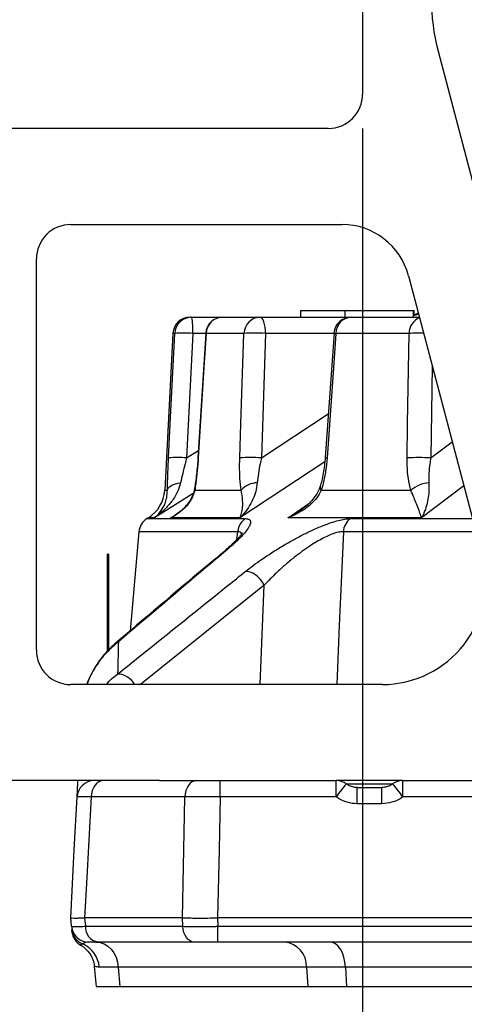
# Model space of a CAD drawing. Extents: x 0 to 4205, y 0 to 2970.
# Tile 57 of 67: x 2223 to 2353, y 2190 to 2476. Entities that reach past the tile are written whole.
import ezdxf

# ---------------------------------------------------------------- set-up
doc = ezdxf.new("R2010")
doc.units = 0
doc.header["$LTSCALE"] = 5
doc.layers.get('0').update_dxf_attribs({"linetype": 'CONTINUOUS'})
doc.styles.add('SLDTEXTSTYLE0', font='TXT', dxfattribs={"width": 0.605})
doc.dimstyles.new('SLDDIMSTYLE0', dxfattribs={"dimtxt": 25, "dimasz": 25, "dimexe": 0, "dimexo": 0.0625, "dimgap": 6.25, "dimtad": 1, "dimdec": 1, "dimrnd": 1e-09, "dimzin": 12, "dimtxsty": 'SLDTEXTSTYLE0', "dimsah": 1, "dimcen": 0.09, "dimazin": 3, "dimtfac": 1, "dimtofl": 0, "dimtmove": 0, "dimatfit": 3, "dimtolj": 1, "dimtzin": 12})

# ---------------------------------------------------------------- blocks, each defined once
blk = doc.blocks.new('_D_12')
at = {"color": 7, "linetype": 'CONTINUOUS'}
for p, q in [((2322.96, 2444.68), (2322.96, 2061.12)), ((3072.96, 2444.68), (3072.96, 2061.12)), ((2322.96, 2068.62), (3072.96, 2068.62))]:
    blk.add_line(p, q, dxfattribs=at)
for points in [[(2322.96, 2068.62), (2347.96, 2064.87), (2347.96, 2072.37)], [(3072.96, 2068.62), (3047.96, 2072.37), (3047.96, 2064.87)]]:
    blk.add_solid(points, dxfattribs=at)
at = {"color": 7, "linetype": 'CONTINUOUS', "insert": (2669.31, 2100.85), "char_height": 25, "attachment_point": 1, "style": 'SLDTEXTSTYLE0'}
blk.add_mtext('750', dxfattribs=at)
blk = doc.blocks.new('_D_13')
at = {"color": 7, "linetype": 'CONTINUOUS'}
for p, q in [((2062.96, 2444.68), (2062.96, 1960.96)), ((3332.96, 2444.68), (3332.96, 1960.96)), ((2062.96, 1968.46), (3332.96, 1968.46))]:
    blk.add_line(p, q, dxfattribs=at)
for points in [[(2062.96, 1968.46), (2087.96, 1964.71), (2087.96, 1972.21)], [(3332.96, 1968.46), (3307.96, 1972.21), (3307.96, 1964.71)]]:
    blk.add_solid(points, dxfattribs=at)
at = {"color": 7, "linetype": 'CONTINUOUS', "insert": (2659.76, 2000.69), "char_height": 25, "attachment_point": 1, "style": 'SLDTEXTSTYLE0'}
blk.add_mtext('1270', dxfattribs=at)

msp = doc.modelspace()

# ---------------------------------------------------------------- linework, layer by layer
at = {"color": 7, "linetype": 'CONTINUOUS'}
for p, q in [((2322.96, 2574.68), (2322.96, 2454.68)), ((2344.93, 2467.18), (2392.3, 2287.19)), ((2312.96, 2444.68), (2072.96, 2444.68)), ((2237.96, 2416.68), (2316.95, 2416.68)), ((2227.96, 2292.68), (2227.96, 2406.68)), ((2336.29, 2401.77), (2357.73, 2320.32)), ((2272.7, 2389.68), (2273.22, 2389.68)), ((2273.22, 2389.68), (2282.25, 2389.68)), ((2282.25, 2389.68), (2293.14, 2389.68)), ((2293.14, 2389.68), (2319.6, 2389.68)), ((2304.82, 2391.68), (2304.82, 2389.68)), ((2304.82, 2391.68), (2317.94, 2391.68)), ((2317.8, 2391.68), (2317.8, 2389.68)), ((2317.8, 2391.68), (2337.43, 2391.68)), ((2319.6, 2389.68), (2339.47, 2389.68)), ((2337.43, 2391.68), (2337.8, 2391.68)), ((2337.8, 2389.68), (2337.8, 2391.68)), ((2337.8, 2391.68), (2337.94, 2391.68)), ((2337.94, 2390.39), (2337.94, 2391.68)), ((2267.71, 2384.95), (2265.31, 2339.26)), ((2277.27, 2384.99), (2275.01, 2348.73)), ((2314.62, 2385.04), (2312.06, 2348.77)), ((2260.6, 2331.28), (2260.14, 2331)), ((2257.8, 2327.19), (2255.27, 2298.33)), ((2248.96, 2320.68), (2248.66, 2320.68)), ((2248.66, 2292.42), (2248.66, 2320.68)), ((2248.96, 2320.68), (2248.96, 2292.74)), ((2328.72, 2282.68), (2237.96, 2282.68)), ((2263.77, 2254.68), (2209.18, 2254.68)), ((2263.77, 2254.68), (2274.62, 2254.68)), ((2274.62, 2254.68), (2281.46, 2254.68)), ((2281.46, 2254.68), (2315.27, 2254.68)), ((2334.64, 2254.68), (2315.27, 2254.68)), ((2334.64, 2254.68), (2355.75, 2254.68)), ((2321.37, 2252.68), (2328.55, 2252.68)), ((2238.17, 2212.25), (2237.96, 2214.68)), ((2242.01, 2214.68), (2242, 2214.68)), ((2270.48, 2214.68), (2242.01, 2214.68)), ((2270.49, 2214.68), (2270.48, 2214.68)), ((2280.73, 2214.68), (2280.71, 2214.68)), ((2476.1, 2214.68), (2280.73, 2214.68)), ((2245.85, 2207.68), (2243.15, 2207.68)), ((2273.98, 2207.68), (2245.85, 2207.68)), ((2280.79, 2207.68), (2273.98, 2207.68)), ((2394.98, 2207.68), (2280.79, 2207.68)), ((2244.81, 2200.54), (2245.32, 2194.68)), ((2245.32, 2194.68), (2252.22, 2194.68)), ((2252.22, 2194.68), (2307.04, 2194.68)), ((2307.04, 2194.68), (2318.23, 2194.68)), ((2318.23, 2194.68), (2396.49, 2194.68))]:
    msp.add_line(p, q, dxfattribs=at)
at = {"color": 8, "linetype": 'CONTINUOUS'}
for p, q in [((2268.24, 2384.95), (2267.71, 2384.95)), ((2273.48, 2384.95), (2271.68, 2348.68)), ((2277.26, 2384.95), (2273.48, 2384.95)), ((2288.39, 2384.95), (2277.37, 2384.95)), ((2294.69, 2384.95), (2293.46, 2348.68)), ((2314.62, 2384.95), (2294.69, 2384.95)), ((2336.46, 2384.95), (2315.16, 2384.95)), ((2343.22, 2375.43), (2342.81, 2348.68)), ((2293.46, 2348.68), (2312.96, 2361.53)), ((2342.81, 2348.68), (2349.03, 2353.38)), ((2271.68, 2348.68), (2275.14, 2350.83)), ((2311.94, 2347.59), (2287.22, 2331.28)), ((2352.4, 2340.58), (2340.1, 2331.28)), ((2273.6, 2338.3), (2262.32, 2331.28)), ((2265.31, 2339.26), (2266.1, 2339.26)), ((2274.06, 2339.26), (2287.57, 2339.26)), ((2310.91, 2339.26), (2337, 2339.26)), ((2301.27, 2331.28), (2307.28, 2335.4)), ((2267.12, 2331.28), (2268.73, 2332.3)), ((2260.14, 2331), (2288.79, 2331)), ((2262.32, 2331.28), (2260.6, 2331.28)), ((2287.22, 2331.28), (2267.12, 2331.28)), ((2340.1, 2331.28), (2301.27, 2331.28)), ((2319.37, 2331), (2354.92, 2331)), ((2286.6, 2327.19), (2257.8, 2327.19)), ((2286.35, 2324.9), (2286.6, 2327.19)), ((2355.92, 2327.19), (2317.35, 2327.19)), ((2283.19, 2321.68), (2282.4, 2321.23)), ((2294.28, 2311.6), (2258.24, 2282.68)), ((2293.07, 2282.68), (2294.28, 2311.6)), ((2281.46, 2249.95), (2281.46, 2254.68)), ((2315.27, 2249.95), (2315.27, 2254.68)), ((2334.64, 2249.95), (2334.64, 2254.68)), ((2331.75, 2253.68), (2318.33, 2253.68)), ((2321.37, 2247.95), (2321.37, 2252.68)), ((2328.55, 2247.95), (2328.55, 2252.68)), ((2271.2, 2249.95), (2243.87, 2249.95)), ((2315.27, 2249.95), (2281.46, 2249.95)), ((2355.75, 2249.95), (2334.64, 2249.95)), ((2328.55, 2247.95), (2321.37, 2247.95)), ((2242, 2214.68), (2242.21, 2212.25)), ((2270.57, 2212.25), (2270.49, 2214.68)), ((2280.71, 2214.68), (2280.79, 2212.25)), ((2242.21, 2212.25), (2270.57, 2212.25)), ((2280.79, 2212.25), (2394.98, 2212.25)), ((2280.79, 2207.68), (2280.79, 2212.25)), ((2268.49, 2207.6), (2268.12, 2207.68)), ((2269.19, 2207.6), (2268.49, 2207.6)), ((2297.88, 2207.6), (2283.26, 2207.6)), ((2297.88, 2207.6), (2297.52, 2207.68)), ((2251.81, 2200.38), (2246.25, 2200.38)), ((2306.64, 2200.38), (2251.81, 2200.38)), ((2251.81, 2200.38), (2252.22, 2194.68)), ((2317.95, 2200.38), (2306.64, 2200.38)), ((2306.64, 2200.38), (2307.04, 2194.68)), ((2396.21, 2200.38), (2317.95, 2200.38)), ((2317.95, 2200.38), (2318.23, 2194.68))]:
    msp.add_line(p, q, dxfattribs=at)
at = {"color": 8, "linetype": 'CONTINUOUS', "flags": 128}
for points in [[(2294.69, 2384.95), (2294.64, 2385.88), (2294.55, 2386.78), (2294.4, 2387.6), (2294.21, 2388.31), (2293.98, 2388.9), (2293.72, 2389.33), (2293.43, 2389.59), (2293.14, 2389.68)], [(2266.44, 2348.68), (2266.93, 2358.65), (2268.24, 2384.95)], [(2277.37, 2384.95), (2276.74, 2374.97), (2275.11, 2348.68)], [(2277.26, 2385), (2277.26, 2384.99), (2277.37, 2384.95)], [(2287.18, 2348.68), (2287.51, 2358.65), (2288.39, 2384.95)], [(2315.16, 2384.95), (2314.45, 2374.97), (2312.59, 2348.68)], [(2335.91, 2348.68), (2336.06, 2358.65), (2336.46, 2384.95)], [(2275, 2348.73), (2275, 2348.72), (2275.11, 2348.68)], [(2266.1, 2339.26), (2266.22, 2339.64), (2266.47, 2340.01), (2266.82, 2340.36), (2267.28, 2340.67), (2267.84, 2340.94), (2268.47, 2341.16), (2269.17, 2341.33), (2269.92, 2341.44)], [(2274.02, 2339.82), (2274.01, 2339.64), (2274.06, 2339.26)], [(2287.76, 2326.51), (2287.76, 2326.6), (2287.39, 2327.04), (2287.08, 2327.15), (2286.6, 2327.19), (2286.6, 2327.19), (2286.6, 2327.19)], [(2317.35, 2327.19), (2316.17, 2299.86), (2315.43, 2282.68)], [(2294.28, 2311.6), (2293.78, 2312.46), (2293.17, 2313.27), (2292.48, 2314.01), (2291.73, 2314.63), (2290.95, 2315.12), (2290.18, 2315.45), (2289.45, 2315.61), (2288.79, 2315.59)], [(2251.82, 2295.09), (2251.31, 2294.89), (2250.94, 2294.64)], [(2247.51, 2254.68), (2246.82, 2254.59), (2246.16, 2254.33), (2245.54, 2253.9), (2245, 2253.31), (2244.55, 2252.6), (2244.2, 2251.78), (2243.97, 2250.88), (2243.87, 2249.95)], [(2274.62, 2254.68), (2273.97, 2254.59), (2273.35, 2254.33), (2272.77, 2253.9), (2272.26, 2253.31), (2271.83, 2252.6), (2271.51, 2251.78), (2271.29, 2250.88), (2271.2, 2249.95)], [(2243.87, 2249.95), (2242.54, 2224.73), (2242.01, 2214.68)], [(2270.48, 2214.68), (2271.09, 2244.64), (2271.2, 2249.95)], [(2281.46, 2249.95), (2281.14, 2234.56), (2280.73, 2214.68)], [(2273.98, 2207.68), (2273.35, 2207.77), (2272.74, 2208.02), (2272.17, 2208.44), (2271.67, 2209), (2271.24, 2209.68), (2270.91, 2210.47), (2270.69, 2211.34), (2270.57, 2212.25)], [(2245.29, 2207.68), (2246.49, 2207.55), (2247.66, 2207.14), (2248.75, 2206.48), (2249.71, 2205.58), (2250.53, 2204.48), (2251.16, 2203.22), (2251.6, 2201.84), (2251.81, 2200.38)], [(2317.95, 2200.38), (2317.79, 2201.84), (2317.49, 2203.22), (2317.05, 2204.48), (2316.48, 2205.58), (2315.8, 2206.48), (2315.04, 2207.14), (2314.22, 2207.55), (2313.37, 2207.68)]]:
    msp.add_lwpolyline(points, dxfattribs=at)
at = {"color": 7, "linetype": 'CONTINUOUS', "flags": 128}
for points in [[(2339.17, 2390.84), (2338.25, 2390.49), (2337.94, 2390.39)], [(2239.8, 2249.95), (2239.81, 2250.1), (2239.84, 2250.57), (2239.88, 2251.33), (2239.93, 2252.39), (2240, 2253.71), (2240.05, 2254.68)], [(2237.96, 2214.68), (2239, 2234.56), (2239.8, 2249.95)], [(2238.3, 2210.73), (2238.29, 2210.86), (2238.25, 2211.31)]]:
    msp.add_lwpolyline(points, dxfattribs=at)
at = {"color": 7, "linetype": 'CONTINUOUS'}
for centre, radius, start, end in [((2402.96, 2482.45), 60, 179.9998, 194.7435), ((2312.96, 2454.68), 10, 270.0005, 359.9995), ((2237.96, 2406.68), 10, 89.9994, 180.0006), ((2316.95, 2396.68), 20, 14.7435, 90.0001), ((2272.7, 2384.68), 5, 90.0007, 176.9995), ((2282.25, 2384.68), 5, 90.0009, 176.4343), ((2319.6, 2384.68), 5, 90.0002, 175.9595), ((2255.33, 2339.78), 10, 301.8067, 356.9996), ((2262.78, 2326.75), 5, 121.8068, 174.9997), ((2328.72, 2312.68), 30, 270, 14.7436), ((2237.96, 2292.68), 10, 180.0005, 269.9995), ((2244.8, 2249.68), 5, 90.0009, 176.9989), ((2315.27, 2249.68), 5, 53.9879, 89.996), ((2334.64, 2249.68), 5, 90.004, 126.0121), ((2243.15, 2212.68), 5, 185.0004, 269.9989), ((2243.28, 2211.16), 5, 186.7531, 240.6001)]:
    msp.add_arc(centre, radius, start, end, dxfattribs=at)
at = {"color": 8, "linetype": 'CONTINUOUS'}
for centre, radius, start, end in [((2273.23, 2384.69), 5, 90.0328, 177.0374), ((2251.07, 2386.09), 22.44, 357.0872, 9.2259), ((2282.3, 2384.75), 4.94, 90.6127, 177.6872), ((2293.26, 2384.82), 4.87, 91.3483, 178.4729), ((2319.87, 2384.98), 4.71, 93.3113, 180.3801), ((2341.26, 2385.02), 4.8, 111.2048, 180.8956), ((2270.86, 2357.82), 27.25, 84.4739, 95.5261), ((2291.54, 2342.32), 42.74, 85.7763, 94.2237), ((2315.15, 2386.58), 1.64, 250.8464, 270.2798), ((2339.62, 2340.68), 44.38, 88.6078, 94.0829), ((2269.06, 2321.31), 27.5, 84.5246, 95.4754), ((2290.32, 2305.8), 43, 85.8057, 94.1943), ((2312.58, 2350.24), 1.56, 250.4671, 270.5089), ((2339.36, 2295.36), 53.43, 86.2965, 93.7035), ((2292.41, 2334.99), 6.46, 91.2505, 138.5601), ((2311.89, 2340.16), 1.32, 167.0902, 222.6353), ((2343.06, 2332.1), 9.38, 94.8564, 130.2109), ((2322.48, 2326.9), 5.15, 127.1756, 176.8065), ((2251.44, 2280), 5.73, 27.9615, 88.3453), ((2344.27, 2230.44), 34.95, 138.2116, 146.0719), ((2305.63, 2230.43), 34.96, 33.9288, 41.7871), ((2246.55, 2211.98), 4.35, 176.4175, 260.6244), ((2243.2, 2211.75), 4.97, 185.0805, 249.2491), ((2238.3, 2199.78), 7.97, 4.3105, 66.7833), ((2299.37, 2200.46), 7.27, 359.3516, 83.2141)]:
    msp.add_arc(centre, radius, start, end, dxfattribs=at)
at = {"color": 7, "linetype": 'CONTINUOUS'}
for points, knots in [([(2337.8, 2390.25), (2338.05, 2390.29), (2338.54, 2390.39), (2338.99, 2390.59), (2339.21, 2390.69)], [0, 0, 0, 0, 0.513163, 1, 1, 1, 1]), ([(2275, 2348.73), (2274.95, 2347.94), (2274.84, 2346.34), (2274.6, 2343.96), (2274.33, 2341.78), (2274.12, 2340.42), (2274.02, 2339.82)], [0, 0, 0, 0, 0.263317, 0.538345, 0.797794, 1, 1, 1, 1]), ([(2312.05, 2348.77), (2311.99, 2348.02), (2311.86, 2346.49), (2311.52, 2344.25), (2311.1, 2342.22), (2310.75, 2340.98), (2310.59, 2340.45)], [0, 0, 0, 0, 0.265896, 0.543652, 0.804475, 1, 1, 1, 1]), ([(2310.57, 2340.46), (2310.45, 2340.09), (2310.16, 2339.16), (2309.34, 2337.75), (2308.16, 2336.2), (2306.69, 2334.73), (2305.53, 2333.89), (2304.95, 2333.47)], [0, 0, 0, 0, 0.126722, 0.319923, 0.532016, 0.764687, 1, 1, 1, 1]), ([(2274, 2339.83), (2273.94, 2339.49), (2273.79, 2338.62), (2273.24, 2337.26), (2272.38, 2335.75), (2271.21, 2334.29), (2269.87, 2333.02), (2268.85, 2332.36), (2268.39, 2332.07)], [0, 0, 0, 0, 0.105265, 0.26633, 0.442549, 0.632061, 0.834303, 1, 1, 1, 1]), ([(2287.97, 2326.86), (2287.97, 2326.87), (2288, 2326.94), (2287.76, 2326.48), (2287.56, 2326.29), (2287, 2325.56), (2286.27, 2324.81), (2285.24, 2323.8), (2283.94, 2322.61), (2282.94, 2321.73), (2282.37, 2321.25), (2282.36, 2321.24)], [0, 0, 0, 0, 0.001408, 0.028021, 0.088873, 0.187861, 0.328451, 0.500667, 0.720301, 0.994362, 1, 1, 1, 1]), ([(2282.38, 2321.26), (2282.17, 2321.08), (2273.17, 2313.55), (2262.69, 2304.69), (2252.47, 2295.93), (2250.95, 2294.63)], [0, 0, 0, 0, 0.020527, 0.854132, 1, 1, 1, 1]), ([(2250.95, 2294.62), (2250.45, 2294.2), (2249.23, 2293.14), (2247.57, 2291.3), (2245.96, 2289.21), (2244.62, 2287.11), (2243.52, 2284.97), (2242.85, 2283.49), (2242.6, 2282.72), (2242.59, 2282.68)], [0, 0, 0, 0, 0.133114, 0.329771, 0.502395, 0.67067, 0.835184, 0.992309, 1, 1, 1, 1]), ([(2321.36, 2252.69), (2321.35, 2252.69), (2320.93, 2252.63), (2320.06, 2252.83), (2318.99, 2253.18), (2318.44, 2253.6), (2318.23, 2253.76)], [0, 0, 0, 0, 0.003985, 0.384403, 0.769644, 1, 1, 1, 1]), ([(2331.69, 2253.73), (2331.69, 2253.73), (2331.38, 2253.41), (2330.55, 2253.07), (2329.48, 2252.7), (2328.8, 2252.72), (2328.55, 2252.72)], [0, 0, 0, 0, 0.000552, 0.392748, 0.776268, 1, 1, 1, 1]), ([(2237.96, 2214.68), (2237.96, 2214.68), (2238.06, 2214.65), (2238.42, 2214.69), (2239.18, 2214.65), (2240.42, 2214.68), (2241.42, 2214.68), (2242, 2214.68)], [0, 0, 0, 0, 0.003152, 0.078855, 0.26099, 0.569133, 1, 1, 1, 1]), ([(2270.49, 2214.68), (2270.64, 2214.68), (2271.45, 2214.68), (2273.03, 2214.67), (2275.35, 2214.66), (2277.94, 2214.67), (2279.76, 2214.68), (2280.71, 2214.68)], [0, 0, 0, 0, 0.043205, 0.239716, 0.463794, 0.722319, 1, 1, 1, 1]), ([(2240.83, 2206.79), (2240.88, 2206.76), (2241.18, 2206.6), (2241.75, 2206.2), (2242.52, 2205.53), (2243.29, 2204.65), (2243.98, 2203.57), (2244.49, 2202.29), (2244.77, 2201.25), (2244.79, 2200.66), (2244.79, 2200.54)], [0, 0, 0, 0, 0.021811, 0.13277, 0.269455, 0.42009, 0.586946, 0.766959, 0.955168, 1, 1, 1, 1])]:
    msp.add_open_spline(points, degree=3, knots=knots, dxfattribs=at)
at = {"color": 8, "linetype": 'CONTINUOUS'}
for points, knots in [([(2266.1, 2339.26), (2266.13, 2340.4), (2266.18, 2342.8), (2266.31, 2345.94), (2266.4, 2347.94), (2266.44, 2348.68)], [0, 0, 0, 0, 0.363332, 0.765309, 1, 1, 1, 1]), ([(2271.68, 2348.68), (2271.54, 2348.11), (2271.16, 2346.61), (2270.57, 2344.2), (2270.13, 2342.36), (2269.92, 2341.44)], [0, 0, 0, 0, 0.234818, 0.622135, 1, 1, 1, 1]), ([(2275.11, 2348.68), (2275.01, 2347.44), (2274.83, 2344.96), (2274.47, 2341.82), (2274.17, 2339.93), (2274.06, 2339.26)], [0, 0, 0, 0, 0.394066, 0.7857639, 1, 1, 1, 1]), ([(2287.57, 2339.26), (2287.44, 2340.4), (2287.18, 2342.79), (2287.11, 2345.94), (2287.16, 2347.94), (2287.18, 2348.68)], [0, 0, 0, 0, 0.364423, 0.765799, 1, 1, 1, 1]), ([(2293.46, 2348.68), (2293.34, 2348.11), (2293.01, 2346.62), (2292.57, 2344.21), (2292.37, 2342.36), (2292.27, 2341.44)], [0, 0, 0, 0, 0.236363, 0.624024, 1, 1, 1, 1]), ([(2312.59, 2348.68), (2312.47, 2347.43), (2312.24, 2344.94), (2311.64, 2341.8), (2311.1, 2339.93), (2310.91, 2339.26)], [0, 0, 0, 0, 0.39087, 0.782847, 1, 1, 1, 1]), ([(2337, 2339.26), (2336.74, 2340.4), (2336.19, 2342.77), (2335.92, 2345.94), (2335.91, 2347.94), (2335.91, 2348.68)], [0, 0, 0, 0, 0.367762, 0.767615, 1, 1, 1, 1]), ([(2342.81, 2348.68), (2342.71, 2348.11), (2342.46, 2346.62), (2342.2, 2344.21), (2342.24, 2342.36), (2342.26, 2341.44)], [0, 0, 0, 0, 0.236313, 0.623343, 1, 1, 1, 1]), ([(2269.92, 2341.44), (2269.66, 2340.58), (2269.16, 2338.89), (2267.72, 2336.46), (2265.87, 2334.16), (2263.96, 2332.44), (2262.73, 2331.56), (2262.33, 2331.29), (2262.32, 2331.28)], [0, 0, 0, 0, 0.206864, 0.40669, 0.649776, 0.88831, 0.998495, 1, 1, 1, 1]), ([(2292.27, 2341.44), (2292.15, 2340.59), (2291.92, 2338.95), (2291.02, 2336.51), (2289.78, 2334.21), (2288.42, 2332.46), (2287.51, 2331.56), (2287.22, 2331.29), (2287.22, 2331.28)], [0, 0, 0, 0, 0.222298, 0.428684, 0.669736, 0.896627, 0.99862, 1, 1, 1, 1]), ([(2342.26, 2341.44), (2342.28, 2340.6), (2342.32, 2338.99), (2342.02, 2336.56), (2341.48, 2334.28), (2340.78, 2332.5), (2340.27, 2331.56), (2340.1, 2331.29), (2340.1, 2331.28)], [0, 0, 0, 0, 0.240838, 0.456411, 0.69639, 0.90838, 0.998797, 1, 1, 1, 1]), ([(2262.32, 2331.28), (2262.33, 2331.29), (2262.57, 2331.47), (2263.32, 2332.09), (2264.43, 2333.37), (2265.37, 2335.18), (2265.99, 2337.18), (2266.06, 2338.54), (2266.1, 2339.26)], [0, 0, 0, 0, 0.001326, 0.099518, 0.317805, 0.553956, 0.763299, 1, 1, 1, 1]), ([(2274.06, 2339.26), (2273.84, 2338.53), (2273.41, 2337.1), (2272.09, 2335.11), (2270.39, 2333.31), (2268.62, 2332.07), (2267.49, 2331.46), (2267.12, 2331.29), (2267.12, 2331.28)], [0, 0, 0, 0, 0.209511, 0.408131, 0.648865, 0.887161, 0.998483, 1, 1, 1, 1]), ([(2287.22, 2331.28), (2287.22, 2331.29), (2287.32, 2331.47), (2287.62, 2332.14), (2287.96, 2333.48), (2288.07, 2335.25), (2287.97, 2337.23), (2287.71, 2338.54), (2287.57, 2339.26)], [0, 0, 0, 0, 0.001003, 0.078478, 0.270544, 0.505571, 0.731392, 1, 1, 1, 1]), ([(2310.91, 2339.26), (2310.52, 2338.52), (2309.73, 2337.04), (2307.83, 2335.08), (2305.5, 2333.29), (2303.2, 2332.06), (2301.75, 2331.46), (2301.28, 2331.29), (2301.27, 2331.28)], [0, 0, 0, 0, 0.195525, 0.390094, 0.634354, 0.881819, 0.998405, 1, 1, 1, 1]), ([(2340.1, 2331.28), (2340.1, 2331.29), (2340.04, 2331.48), (2339.82, 2332.18), (2339.34, 2333.51), (2338.67, 2335.26), (2337.88, 2337.22), (2337.31, 2338.54), (2337, 2339.26)], [0, 0, 0, 0, 0.0008745, 0.0710307, 0.2577466, 0.4958344, 0.7267479, 1, 1, 1, 1]), ([(2267.12, 2331.28), (2267.13, 2331.29), (2267.56, 2331.53), (2267.98, 2331.79), (2268.4, 2332.05)], [0, 0, 0, 0, 0.014966, 1, 1, 1, 1]), ([(2301.27, 2331.28), (2301.28, 2331.29), (2301.81, 2331.56), (2303.08, 2332.22), (2304.25, 2333.03), (2304.93, 2333.5)], [0, 0, 0, 0, 0.005636, 0.417092, 1, 1, 1, 1]), ([(2288.79, 2331), (2288.99, 2331), (2289.48, 2330.98), (2290.3, 2330.65), (2290.39, 2329.54), (2289.79, 2328.42), (2288.52, 2326.65), (2286.27, 2324.35), (2284.28, 2322.63), (2283.19, 2321.68)], [0, 0, 0, 0, 0.045964, 0.113312, 0.175906, 0.269711, 0.401088, 0.669885, 1, 1, 1, 1]), ([(2288.79, 2331), (2288.49, 2330.78), (2287.9, 2330.32), (2287.24, 2329.39), (2286.76, 2328.33), (2286.65, 2327.57), (2286.6, 2327.19)], [0, 0, 0, 0, 0.2448836, 0.4935935, 0.7456847, 1, 1, 1, 1]), ([(2288.79, 2315.59), (2289.55, 2316.18), (2291.1, 2317.39), (2293.78, 2319.31), (2296.87, 2321.36), (2300.15, 2323.36), (2303.34, 2325.16), (2306.22, 2326.65), (2308.94, 2327.94), (2311.4, 2328.99), (2313.71, 2329.84), (2315.81, 2330.47), (2317.68, 2330.9), (2318.85, 2330.97), (2319.37, 2331)], [0, 0, 0, 0, 0.083029, 0.170849, 0.285349, 0.403972, 0.503617, 0.602941, 0.685246, 0.764225, 0.834743, 0.898626, 0.954204, 1, 1, 1, 1]), ([(2317.35, 2327.19), (2316.95, 2327.17), (2316.07, 2327.13), (2314.66, 2326.73), (2313.09, 2326.12), (2311.35, 2325.27), (2309.5, 2324.23), (2307.44, 2322.93), (2305.28, 2321.42), (2302.86, 2319.58), (2300.38, 2317.53), (2297.42, 2314.88), (2295.46, 2312.84), (2294.28, 2311.6)], [0, 0, 0, 0, 0.041858, 0.093146, 0.153826, 0.220812, 0.298296, 0.37865, 0.478518, 0.578472, 0.700485, 0.818926, 1, 1, 1, 1]), ([(2283.19, 2321.68), (2281.23, 2320.03), (2270.74, 2311.21), (2260.31, 2302.32), (2251.82, 2295.09)], [0, 0, 0, 0, 0.186369, 1, 1, 1, 1]), ([(2251.61, 2285.73), (2253.75, 2287.46), (2264.49, 2296.1), (2276.89, 2306.05), (2287.14, 2314.27), (2288.79, 2315.59)], [0, 0, 0, 0, 0.173433, 0.866976, 1, 1, 1, 1]), ([(2251.82, 2295.09), (2250.62, 2294.07), (2248.17, 2291.98), (2245.5, 2288.47), (2243.66, 2285.33), (2242.96, 2283.46), (2242.67, 2282.68)], [0, 0, 0, 0, 0.301608, 0.61814, 0.839937, 1, 1, 1, 1]), ([(2251.82, 2295.09), (2251.76, 2292.34), (2251.69, 2289.22), (2251.61, 2286.1), (2251.61, 2285.73)], [0, 0, 0, 0, 0.881704, 1, 1, 1, 1]), ([(2248.22, 2282.68), (2248.74, 2283.25), (2249.78, 2284.36), (2251, 2285.27), (2251.61, 2285.73)], [0, 0, 0, 0, 0.5049758, 1, 1, 1, 1]), ([(2243.87, 2249.95), (2243.3, 2249.95), (2242.3, 2249.95), (2241.05, 2249.98), (2240.28, 2249.94), (2239.91, 2249.98), (2239.81, 2249.95), (2239.8, 2249.95)], [0, 0, 0, 0, 0.418678, 0.740508, 0.917935, 0.99687, 1, 1, 1, 1]), ([(2281.46, 2249.95), (2280.54, 2249.95), (2278.7, 2249.96), (2276.12, 2249.97), (2273.76, 2249.96), (2272.18, 2249.95), (2271.35, 2249.95), (2271.2, 2249.95)], [0, 0, 0, 0, 0.268889, 0.537763, 0.755033, 0.956837, 1, 1, 1, 1]), ([(2321.37, 2247.95), (2321.34, 2247.95), (2320.37, 2247.95), (2318.42, 2248.24), (2316.43, 2249.14), (2315.46, 2249.82), (2315.27, 2249.95)], [0, 0, 0, 0, 0.010171, 0.451628, 0.896906, 1, 1, 1, 1]), ([(2334.64, 2249.95), (2334.62, 2249.94), (2333.66, 2249.24), (2331.68, 2248.21), (2329.53, 2248.03), (2328.55, 2247.95)], [0, 0, 0, 0, 0.007391, 0.547929, 1, 1, 1, 1]), ([(2238.17, 2212.25), (2238.25, 2212.24), (2238.6, 2212.2), (2239.32, 2212.22), (2240.45, 2212.22), (2241.45, 2212.24), (2242.08, 2212.25), (2242.21, 2212.25)], [0, 0, 0, 0, 0.063791, 0.259904, 0.532087, 0.902953, 1, 1, 1, 1]), ([(2270.57, 2212.25), (2271.3, 2212.24), (2272.88, 2212.22), (2275.24, 2212.21), (2277.73, 2212.22), (2279.56, 2212.23), (2280.6, 2212.25), (2280.79, 2212.25)], [0, 0, 0, 0, 0.213276, 0.462398, 0.694782, 0.942613, 1, 1, 1, 1]), ([(2241.44, 2207.11), (2241.35, 2207.05), (2241.22, 2206.97), (2240.75, 2206.8), (2240.83, 2206.83), (2240.84, 2206.83)], [0, 0, 0, 0, 0.673893, 0.962098, 1, 1, 1, 1]), ([(2243.15, 2207.68), (2242.87, 2207.65), (2242.33, 2207.6), (2241.78, 2207.32), (2241.5, 2207.15), (2241.44, 2207.11)], [0, 0, 0, 0, 0.465532, 0.873125, 1, 1, 1, 1]), ([(2300.23, 2207.68), (2299.87, 2207.66), (2299.09, 2207.61), (2298.31, 2207.6), (2297.88, 2207.6)], [0, 0, 0, 0, 0.455557, 1, 1, 1, 1]), ([(2246.25, 2200.38), (2245.85, 2200.4), (2245.4, 2200.43), (2244.97, 2200.53), (2244.91, 2200.54)], [0, 0, 0, 0, 0.878334, 1, 1, 1, 1])]:
    msp.add_open_spline(points, degree=3, knots=knots, dxfattribs=at)

# ---------------------------------------------------------------- dimensions: what is measured, and where the dimension line sits
at = {"color": 7, "linetype": 'CONTINUOUS'}
for base, p1, p2, picture, middle in [((3332.96, 1968.46), (2062.96, 2454.68), (3332.96, 2454.68), '_D_13', (2697.96, 1968.46)), ((3072.96, 2068.62), (2322.96, 2454.68), (3072.96, 2454.68), '_D_12', (2697.96, 2068.62))]:
    dim = msp.add_linear_dim(base=base, p1=p1, p2=p2, dimstyle='SLDDIMSTYLE0', dxfattribs=at)
    dim.commit()
    dim.dimension.update_dxf_attribs({"geometry": picture, "text_midpoint": middle, "dimtype": 160})

doc.saveas('drawing.dxf')
